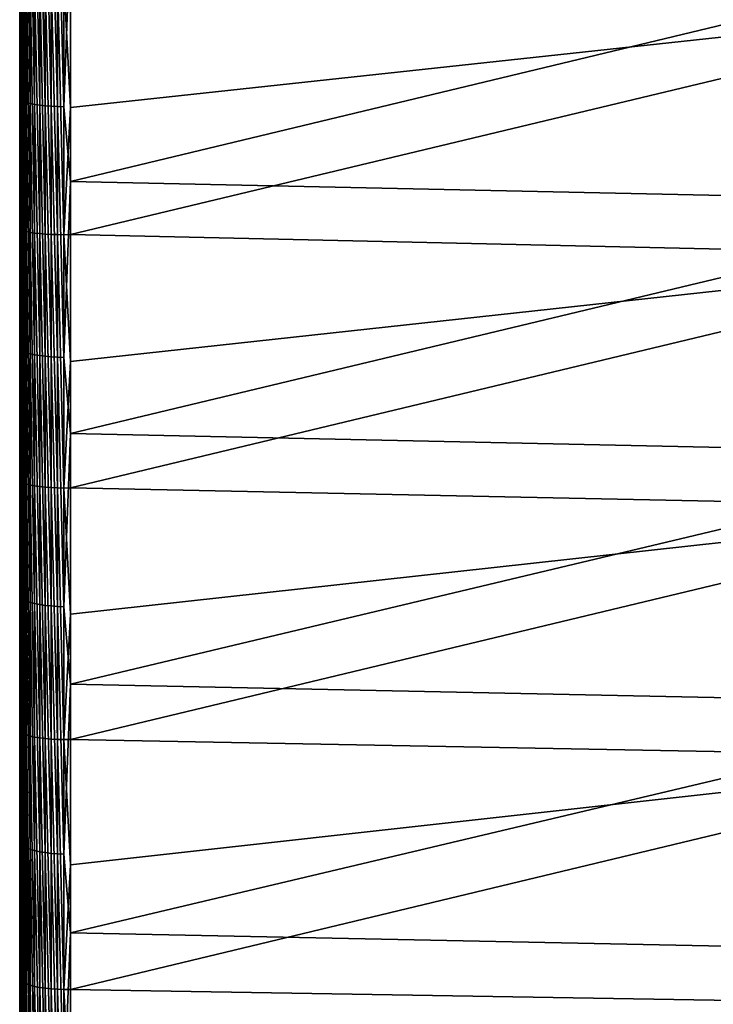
# Model space of a CAD drawing. Header units: metres. Extents: x -2 to 78, y -85 to 85.
# Tile 247 of 256: x -1.5 to 5.49, y -23.23 to -13.31. Entities that reach past the tile are written whole.
import ezdxf

# ---------------------------------------------------------------- set-up
doc = ezdxf.new("R2010")
doc.units = ezdxf.units.M
doc.layers.add('solid_20004802', color=7, linetype='CONTINUOUS')

msp = doc.modelspace()

# ---------------------------------------------------------------- linework, layer by layer
at = {"layer": 'solid_20004802'}
for points in [[(-1.5, 83.258568, 6), (-1.5, -84.275047, 6.163754), (-1.5, 84.064049, 8.574336)], [(-1.5, -84.047867, 8.731274), (-1.5, 83.762627, 11.13998), (-1.5, 84.064049, 8.574336)], [(-1.5, -84.275047, 6.163754), (-1.5, -84.047867, 8.731274), (-1.5, 84.064049, 8.574336)], [(-1.5, 84.063683, -8.577851), (-1.5, -84.233299, -6.710284), (-1.5, 83.258568, -6)], [(-1.5, 84.063683, -8.577851), (-1.5, -83.989441, -9.276398), (-1.5, -84.233299, -6.710284)], [(-1.5, 84.063683, -8.577851), (-1.5, 83.761658, -11.147238), (-1.5, -83.989441, -9.276398)], [(-1.5, -83.7425, 11.290233), (-1.5, 83.382469, 13.698088), (-1.5, 83.762627, 11.13998)], [(-1.5, -84.047867, 8.731274), (-1.5, -83.7425, 11.290233), (-1.5, 83.762627, 11.13998)], [(-1.5, 83.761658, -11.147238), (-1.5, -83.667503, -11.833186), (-1.5, -83.989441, -9.276398)], [(-1.5, 83.761658, -11.147238), (-1.5, 83.380692, -13.708941), (-1.5, -83.667503, -11.833186)], [(-1.5, -84.485718, -1.562456), (-1.5, 83.465836, -1.201142), (-1.5, 83.396744, -3.601473)], [(-1.5, -84.494072, 1.014369), (-1.5, 83.465836, 1.201142), (-1.5, 83.465836, -1.201142)], [(-1.5, -84.485718, -1.562456), (-1.5, -84.494072, 1.014369), (-1.5, 83.465836, -1.201142)], [(-1.5, -84.42382, 3.591127), (-1.5, 83.396744, 3.601473), (-1.5, 83.465836, 1.201142)], [(-1.5, -84.494072, 1.014369), (-1.5, -84.42382, 3.591127), (-1.5, 83.465836, 1.201142)], [(-1.5, -84.398743, -4.138745), (-1.5, 83.396744, -3.601473), (-1.5, 83.258568, -6)], [(-1.5, -84.275047, 6.163754), (-1.5, 83.258568, 6), (-1.5, 83.396744, 3.601473)], [(-1.5, -84.398743, -4.138745), (-1.5, -84.485718, -1.562456), (-1.5, 83.396744, -3.601473)], [(-1.5, -84.42382, 3.591127), (-1.5, -84.275047, 6.163754), (-1.5, 83.396744, 3.601473)], [(-1.5, -83.359253, 13.838844), (-1.5, 82.924355, 16.242805), (-1.5, 83.382469, 13.698088)], [(-1.5, -83.7425, 11.290233), (-1.5, -83.359253, 13.838844), (-1.5, 83.382469, 13.698088)], [(-1.5, 83.380692, -13.708941), (-1.5, -83.2677, -14.379457), (-1.5, -83.667503, -11.833186)], [(-1.5, 83.380692, -13.708941), (-1.5, 82.92157, -16.257021), (-1.5, -83.2677, -14.379457)], [(-1.5, -84.233299, -6.710284), (-1.5, -84.398743, -4.138745), (-1.5, 83.258568, -6)], [(-1.5, -82.898399, 16.374718), (-1.5, 82.388428, 18.772947), (-1.5, 82.924355, 16.242805)], [(-1.5, -83.359253, 13.838844), (-1.5, -82.898399, 16.374718), (-1.5, 82.924355, 16.242805)], [(-1.5, 82.92157, -16.257021), (-1.5, -82.790443, -16.912085), (-1.5, -83.2677, -14.379457)], [(-1.5, 82.92157, -16.257021), (-1.5, 82.384445, -18.790449), (-1.5, -82.790443, -16.912085)], [(-1.5, -82.360535, 18.894983), (-1.5, 81.775566, 21.284594), (-1.5, 82.388428, 18.772947)], [(-1.5, -82.898399, 16.374718), (-1.5, -82.360535, 18.894983), (-1.5, 82.388428, 18.772947)], [(-1.5, 82.384445, -18.790449), (-1.5, -82.236214, -19.428957), (-1.5, -82.790443, -16.912085)], [(-1.5, 82.384445, -18.790449), (-1.5, 81.770096, -21.305588), (-1.5, -82.236214, -19.428957)], [(-1.5, -81.745895, 21.398249), (-1.5, 81.085915, 23.777138), (-1.5, 81.775566, 21.284594)], [(-1.5, -82.360535, 18.894983), (-1.5, -81.745895, 21.398249), (-1.5, 81.775566, 21.284594)], [(-1.5, 81.770096, -21.305588), (-1.5, -81.60537, -21.928061), (-1.5, -82.236214, -19.428957)], [(-1.5, 81.770096, -21.305588), (-1.5, 81.078903, -23.801054), (-1.5, -81.60537, -21.928061)], [(-1.5, -81.055412, 23.880901), (-1.5, 80.320518, 26.246721), (-1.5, 81.085915, 23.777138)], [(-1.5, -81.745895, 21.398249), (-1.5, -81.055412, 23.880901), (-1.5, 81.085915, 23.777138)], [(-1.5, 81.078903, -23.801054), (-1.5, -80.898781, -24.406256), (-1.5, -81.60537, -21.928061)], [(-1.5, 81.078903, -23.801054), (-1.5, 80.311546, -26.27416), (-1.5, -80.898781, -24.406256)], [(-1.5, -80.289253, 26.342213), (-1.5, 79.479713, 28.692392), (-1.5, 80.320518, 26.246721)], [(-1.5, -81.055412, 23.880901), (-1.5, -80.289253, 26.342213), (-1.5, 80.320518, 26.246721)], [(-1.5, 80.311546, -26.27416), (-1.5, -80.116699, -26.862438), (-1.5, -80.898781, -24.406256)], [(-1.5, 80.311546, -26.27416), (-1.5, 79.468918, -28.722286), (-1.5, -80.116699, -26.862438)], [(-1.5, -79.44873, 28.778061), (-1.5, 78.564629, 31.110697), (-1.5, 79.479713, 28.692392)], [(-1.5, -80.289253, 26.342213), (-1.5, -79.44873, 28.778061), (-1.5, 79.479713, 28.692392)], [(-1.5, 79.468918, -28.722286), (-1.5, -79.260376, -29.292841), (-1.5, -80.116699, -26.862438)], [(-1.5, 79.468918, -28.722286), (-1.5, 78.551414, -31.144053), (-1.5, -79.260376, -29.292841)], [(-1.5, -78.534019, 31.187908), (-1.5, 77.575951, 33.500004), (-1.5, 78.564629, 31.110697)], [(-1.5, -79.44873, 28.778061), (-1.5, -78.534019, 31.187908), (-1.5, 78.564629, 31.110697)], [(-1.5, 78.551414, -31.144053), (-1.5, -78.329994, -31.696842), (-1.5, -79.260376, -29.292841)], [(-1.5, 78.551414, -31.144053), (-1.5, 77.560379, -33.535992), (-1.5, -78.329994, -31.696842)], [(-1.5, -77.546425, 33.568226), (-1.5, 76.514526, 35.858101), (-1.5, 77.575951, 33.500004)], [(-1.5, -78.534019, 31.187908), (-1.5, -77.546425, 33.568226), (-1.5, 77.575951, 33.500004)], [(-1.5, 77.560379, -33.535992), (-1.5, -77.32708, -34.070507), (-1.5, -78.329994, -31.696842)], [(-1.5, 77.560379, -33.535992), (-1.5, 76.496223, -35.897137), (-1.5, -77.32708, -34.070507)], [(-1.5, -76.486465, 35.917938), (-1.5, 75.381653, 38.182255), (-1.5, 76.514526, 35.858101)], [(-1.5, -77.546425, 33.568226), (-1.5, -76.486465, 35.917938), (-1.5, 76.514526, 35.858101)], [(-1.5, 76.496223, -35.897137), (-1.5, -76.2519, -36.413273), (-1.5, -77.32708, -34.070507)], [(-1.5, 76.496223, -35.897137), (-1.5, 75.361496, -38.222084), (-1.5, -76.2519, -36.413273)], [(-1.5, -75.356438, 38.232029), (-1.5, 74.177872, 40.471222), (-1.5, 75.381653, 38.182255)], [(-1.5, -76.486465, 35.917938), (-1.5, -75.356438, 38.232029), (-1.5, 75.381653, 38.182255)], [(-1.5, 75.361496, -38.222084), (-1.5, -75.106087, -38.721462), (-1.5, -76.2519, -36.413273)], [(-1.5, 75.361496, -38.222084), (-1.5, 74.155876, -40.511539), (-1.5, -75.106087, -38.721462)], [(-1.5, -74.155876, 40.511539), (-1.5, 72.905022, 42.7216), (-1.5, 74.177872, 40.471222)], [(-1.5, -75.356438, 38.232029), (-1.5, -74.155876, 40.511539), (-1.5, 74.177872, 40.471222)], [(-1.5, 74.155876, -40.511539), (-1.5, -73.890167, -40.994164), (-1.5, -75.106087, -38.721462)], [(-1.5, 74.155876, -40.511539), (-1.5, 72.886398, -42.753403), (-1.5, -73.890167, -40.994164)], [(-1.5, -72.882553, 42.759991), (-1.5, 71.563446, 44.932735), (-1.5, 72.905022, 42.7216)], [(-1.5, -74.155876, 40.511539), (-1.5, -72.882553, 42.759991), (-1.5, 72.905022, 42.7216)], [(-1.5, 72.886398, -42.753403), (-1.5, -72.605667, -43.228382), (-1.5, -73.890167, -40.994164)], [(-1.5, 72.886398, -42.753403), (-1.5, 71.549713, -44.954594), (-1.5, -72.605667, -43.228382)], [(-1.5, -71.541382, 44.967854), (-1.5, 70.155327, 47.101025), (-1.5, 71.563446, 44.932735)], [(-1.5, -72.882553, 42.759991), (-1.5, -71.541382, 44.967854), (-1.5, 71.563446, 44.932735)], [(-1.5, 71.549713, -44.954594), (-1.5, -71.253609, -45.422482), (-1.5, -72.605667, -43.228382)], [(-1.5, 71.549713, -44.954594), (-1.5, 70.145203, -47.116077), (-1.5, -71.253609, -45.422482)], [(-1.5, -70.131737, 47.136112), (-1.5, 68.681053, 49.225918), (-1.5, 70.155327, 47.101025)], [(-1.5, -71.541382, 44.967854), (-1.5, -70.131737, 47.136112), (-1.5, 70.155327, 47.101025)], [(-1.5, 70.145203, -47.116077), (-1.5, -69.835129, -47.574478), (-1.5, -71.253609, -45.422482)], [(-1.5, 70.145203, -47.116077), (-1.5, 68.675835, -49.233204), (-1.5, -69.835129, -47.574478)], [(-1.5, -68.656769, 49.259777), (-1.5, 67.142876, 51.304096), (-1.5, 68.681053, 49.225918)], [(-1.5, -70.131737, 47.136112), (-1.5, -68.656769, 49.259777), (-1.5, 68.681053, 49.225918)], [(-1.5, 68.675835, -49.233204), (-1.5, -68.351959, -49.681873), (-1.5, -69.835129, -47.574478)], [(-1.5, 68.675835, -49.233204), (-1.5, 67.142235, -51.304947), (-1.5, -68.351959, -49.681873)], [(-1.5, -67.117104, 51.337814), (-1.5, 65.541519, 53.334682), (-1.5, 67.142876, 51.304096)], [(-1.5, -68.656769, 49.259777), (-1.5, -67.117104, 51.337814), (-1.5, 67.142876, 51.304096)], [(-1.5, 67.142235, -51.304947), (-1.5, -66.804787, -51.743568), (-1.5, -68.351959, -49.681873)], [(-1.5, 67.142235, -51.304947), (-1.5, 65.546677, -53.32832), (-1.5, -66.804787, -51.743568)], [(-1.5, 65.546677, -53.32832), (-1.5, -65.195976, -53.756512), (-1.5, -66.804787, -51.743568)], [(-1.5, 65.546677, -53.32832), (-1.5, 63.889511, -55.302872), (-1.5, -65.195976, -53.756512)], [(-1.5, -65.51516, 53.367039), (-1.5, 63.878952, 55.315052), (-1.5, 65.541519, 53.334682)], [(-1.5, -67.117104, 51.337814), (-1.5, -65.51516, 53.367039), (-1.5, 65.541519, 53.334682)], [(-1.5, 63.889511, -55.302872), (-1.5, -63.525936, -55.720127), (-1.5, -65.195976, -53.756512)], [(-1.5, 63.889511, -55.302872), (-1.5, 62.1735, -57.225273), (-1.5, -63.525936, -55.720127)], [(-1.5, -63.85133, 55.346958), (-1.5, 62.156601, 57.243652), (-1.5, 63.878952, 55.315052)], [(-1.5, -65.51516, 53.367039), (-1.5, -63.85133, 55.346958), (-1.5, 63.878952, 55.315052)], [(-1.5, 62.1735, -57.225273), (-1.5, -61.797405, -57.631218), (-1.5, -63.525936, -55.720127)], [(-1.5, 62.1735, -57.225273), (-1.5, 60.399166, -59.095001), (-1.5, -61.797405, -57.631218)], [(-1.5, -62.128162, 57.274487), (-1.5, 60.375801, 59.118851), (-1.5, 62.156601, 57.243652)], [(-1.5, -63.85133, 55.346958), (-1.5, -62.128162, 57.274487), (-1.5, 62.156601, 57.243652)], [(-1.5, 60.399166, -59.095001), (-1.5, -60.010788, -59.489353), (-1.5, -61.797405, -57.631218)], [(-1.5, 60.399166, -59.095001), (-1.5, 58.569046, -60.909298), (-1.5, -60.010788, -59.489353)], [(-1.5, -60.346375, 59.148911), (-1.5, 58.538864, 60.938324), (-1.5, 60.375801, 59.118851)], [(-1.5, -62.128162, 57.274487), (-1.5, -60.346375, 59.148911), (-1.5, 60.375801, 59.118851)], [(-1.5, 58.569046, -60.909298), (-1.5, -58.168903, -61.291557), (-1.5, -60.010788, -59.489353)], [(-1.5, 58.569046, -60.909298), (-1.5, 56.684185, -62.667236), (-1.5, -58.168903, -61.291557)], [(-1.5, -58.508404, 60.967552), (-1.5, 56.646557, 62.701229), (-1.5, 58.538864, 60.938324)], [(-1.5, -60.346375, 59.148911), (-1.5, -58.508404, 60.967552), (-1.5, 58.538864, 60.938324)], [(-1.5, 56.684185, -62.667236), (-1.5, -56.272442, -63.037216), (-1.5, -58.168903, -61.291557)], [(-1.5, 56.684185, -62.667236), (-1.5, 54.74667, -64.366745), (-1.5, -56.272442, -63.037216)], [(-1.5, -56.615578, 62.729221), (-1.5, 54.701843, 64.404861), (-1.5, 56.646557, 62.701229)], [(-1.5, -58.508404, 60.967552), (-1.5, -56.615578, 62.729221), (-1.5, 56.646557, 62.701229)], [(-1.5, 54.74667, -64.366745), (-1.5, -54.323975, -64.723885), (-1.5, -56.272442, -63.037216)], [(-1.5, 54.74667, -64.366745), (-1.5, 52.758369, -66.00631), (-1.5, -54.323975, -64.723885)], [(-1.5, -54.669567, 64.432243), (-1.5, 52.705208, 66.048759), (-1.5, 54.701843, 64.404861)], [(-1.5, -56.615578, 62.729221), (-1.5, -54.669567, 64.432243), (-1.5, 54.701843, 64.404861)], [(-1.5, 52.758369, -66.00631), (-1.5, -52.324833, -66.350517), (-1.5, -54.323975, -64.723885)], [(-1.5, 52.758369, -66.00631), (-1.5, 50.720623, -67.584717), (-1.5, -52.324833, -66.350517)], [(-1.5, -52.672703, 66.074692), (-1.5, 50.659908, 67.630241), (-1.5, 52.705208, 66.048759)], [(-1.5, -54.669567, 64.432243), (-1.5, -52.672703, 66.074692), (-1.5, 52.705208, 66.048759)], [(-1.5, 50.720623, -67.584717), (-1.5, -50.276936, -67.915428), (-1.5, -52.324833, -66.350517)], [(-1.5, 50.720623, -67.584717), (-1.5, 48.636215, -69.099907), (-1.5, -50.276936, -67.915428)], [(-1.5, -50.625984, 67.65564), (-1.5, 48.566544, 69.148895), (-1.5, 50.659908, 67.630241)], [(-1.5, -52.672703, 66.074692), (-1.5, -50.625984, 67.65564), (-1.5, 50.659908, 67.630241)], [(-1.5, 48.636215, -69.099907), (-1.5, -48.182556, -69.417), (-1.5, -50.276936, -67.915428)], [(-1.5, 48.636215, -69.099907), (-1.5, 46.505901, -70.551239), (-1.5, -48.182556, -69.417)], [(-1.5, -48.532509, 69.172775), (-1.5, 46.428219, 70.602379), (-1.5, 48.566544, 69.148895)], [(-1.5, -50.625984, 67.65564), (-1.5, -48.532509, 69.172775), (-1.5, 48.566544, 69.148895)], [(-1.5, 46.505901, -70.551239), (-1.5, -46.042858, -70.854294), (-1.5, -48.182556, -69.417)], [(-1.5, 46.505901, -70.551239), (-1.5, 44.333065, -71.936478), (-1.5, -46.042858, -70.854294)], [(-1.5, -46.392849, 70.625641), (-1.5, 44.246086, 71.990021), (-1.5, 46.428219, 70.602379)], [(-1.5, -48.532509, 69.172775), (-1.5, -46.392849, 70.625641), (-1.5, 46.428219, 70.602379)], [(-1.5, 44.333065, -71.936478), (-1.5, -43.860962, -72.225296), (-1.5, -46.042858, -70.854294)], [(-1.5, 44.333065, -71.936478), (-1.5, 42.118202, -73.255272), (-1.5, -43.860962, -72.225296)], [(-1.5, -44.210499, 72.011864), (-1.5, 42.022636, 73.31012), (-1.5, 44.246086, 71.990021)], [(-1.5, -46.392849, 70.625641), (-1.5, -44.210499, 72.011864), (-1.5, 44.246086, 71.990021)], [(-1.5, 42.118202, -73.255272), (-1.5, -41.637516, -73.529549), (-1.5, -43.860962, -72.225296)], [(-1.5, 42.118202, -73.255272), (-1.5, 39.864937, -74.505455), (-1.5, -41.637516, -73.529549)], [(-1.5, -41.986031, 73.331108), (-1.5, 39.759983, 74.561531), (-1.5, 42.022636, 73.31012)], [(-1.5, -44.210499, 72.011864), (-1.5, -41.986031, 73.331108), (-1.5, 42.022636, 73.31012)], [(-1.5, 39.864937, -74.505455), (-1.5, -39.376133, -74.764946), (-1.5, -41.637516, -73.529549)], [(-1.5, 39.864937, -74.505455), (-1.5, 37.573872, -75.686737), (-1.5, -39.376133, -74.764946)], [(-1.5, -39.722878, 74.581291), (-1.5, 37.459682, 75.743301), (-1.5, 39.759983, 74.561531)], [(-1.5, -41.986031, 73.331108), (-1.5, -39.722878, 74.581291), (-1.5, 39.759983, 74.561531)], [(-1.5, 37.573872, -75.686737), (-1.5, -37.077316, -75.931221), (-1.5, -39.376133, -74.764946)], [(-1.5, 37.573872, -75.686737), (-1.5, 35.248463, -76.797279), (-1.5, -37.077316, -75.931221)], [(-1.5, -37.422066, 75.761917), (-1.5, 35.124897, 76.853882), (-1.5, 37.459682, 75.743301)], [(-1.5, -39.722878, 74.581291), (-1.5, -37.422066, 75.761917), (-1.5, 37.459682, 75.743301)], [(-1.5, 35.248463, -76.797279), (-1.5, -34.74477, -77.026466), (-1.5, -37.077316, -75.931221)], [(-1.5, 35.248463, -76.797279), (-1.5, 32.889835, -77.836609), (-1.5, -34.74477, -77.026466)], [(-1.5, -35.086472, 76.871422), (-1.5, 32.75647, 77.892815), (-1.5, 35.124897, 76.853882)], [(-1.5, -37.422066, 75.761917), (-1.5, -35.086472, 76.871422), (-1.5, 35.124897, 76.853882)], [(-1.5, 32.889835, -77.836609), (-1.5, -32.379246, -78.050385), (-1.5, -34.74477, -77.026466)], [(-1.5, 32.889835, -77.836609), (-1.5, 30.500837, -78.803391), (-1.5, -32.379246, -78.050385)], [(-1.5, -32.71804, 77.908974), (-1.5, 30.358191, 78.858467), (-1.5, 32.75647, 77.892815)], [(-1.5, -35.086472, 76.871422), (-1.5, -32.71804, 77.908974), (-1.5, 32.75647, 77.892815)], [(-1.5, 30.500837, -78.803391), (-1.5, -29.984119, -79.001442), (-1.5, -32.379246, -78.050385)], [(-1.5, 30.500837, -78.803391), (-1.5, 28.083511, -79.696899), (-1.5, -29.984119, -79.001442)], [(-1.5, -30.318665, 78.873665), (-1.5, 27.930639, 79.750595), (-1.5, 30.358191, 78.858467)], [(-1.5, -32.71804, 77.908974), (-1.5, -30.318665, 78.873665), (-1.5, 30.358191, 78.858467)], [(-1.5, 28.083511, -79.696899), (-1.5, -27.560806, -79.879166), (-1.5, -29.984119, -79.001442)], [(-1.5, 28.083511, -79.696899), (-1.5, 25.63974, -80.516335), (-1.5, -27.560806, -79.879166)], [(-1.5, -27.891415, 79.76432), (-1.5, 25.477736, 80.567741), (-1.5, 27.930639, 79.750595)], [(-1.5, -30.318665, 78.873665), (-1.5, -27.891415, 79.76432), (-1.5, 27.930639, 79.750595)], [(-1.5, 25.63974, -80.516335), (-1.5, -25.111906, -80.68251), (-1.5, -27.560806, -79.879166)], [(-1.5, 25.63974, -80.516335), (-1.5, 23.172642, -81.260735), (-1.5, -25.111906, -80.68251)], [(-1.5, -25.437338, 80.580505), (-1.5, 23.000288, 81.309685), (-1.5, 25.477736, 80.567741)], [(-1.5, -27.891415, 79.76432), (-1.5, -25.437338, 80.580505), (-1.5, 25.477736, 80.567741)], [(-1.5, 23.172642, -81.260735), (-1.5, -22.639858, -81.410782), (-1.5, -25.111906, -80.68251)], [(-1.5, 23.172642, -81.260735), (-1.5, 20.683275, -81.929718), (-1.5, -22.639858, -81.410782)], [(-1.5, -22.960251, 81.320992), (-1.5, 20.501831, 81.975304), (-1.5, 23.000288, 81.309685)], [(-1.5, -25.437338, 80.580505), (-1.5, -22.960251, 81.320992), (-1.5, 23.000288, 81.309685)], [(-1.5, 20.683275, -81.929718), (-1.5, -20.146275, -82.063416), (-1.5, -22.639858, -81.410782)], [(-1.5, 20.683275, -81.929718), (-1.5, 18.175488, -82.522293), (-1.5, -20.146275, -82.063416)], [(-1.5, -20.460794, 81.985565), (-1.5, 17.983908, 82.564262), (-1.5, 20.501831, 81.975304)], [(-1.5, -22.960251, 81.320992), (-1.5, -20.460794, 81.985565), (-1.5, 20.501831, 81.975304)], [(-1.5, 18.175488, -82.522293), (-1.5, -17.6346, -82.639572), (-1.5, -20.146275, -82.063416)], [(-1.5, 18.175488, -82.522293), (-1.5, 15.6499, -83.038292), (-1.5, -17.6346, -82.639572)], [(-1.5, -17.943035, 82.573143), (-1.5, 15.449135, 83.075867), (-1.5, 17.983908, 82.564262)], [(-1.5, -20.460794, 81.985565), (-1.5, -17.943035, 82.573143), (-1.5, 17.983908, 82.564262)], [(-1.5, 15.6499, -83.038292), (-1.5, -15.105719, -83.139008), (-1.5, -17.6346, -82.639572)], [(-1.5, 15.6499, -83.038292), (-1.5, 13.110655, -83.476868), (-1.5, -15.105719, -83.139008)], [(-1.5, -15.4077, 83.08358), (-1.5, 12.900185, 83.509666), (-1.5, 15.449135, 83.075867)], [(-1.5, -17.943035, 82.573143), (-1.5, -15.4077, 83.08358), (-1.5, 15.449135, 83.075867)], [(-1.5, 13.110655, -83.476868), (-1.5, -12.563663, -83.560944), (-1.5, -15.105719, -83.139008)], [(-1.5, -15.4077, 83.08358), (-1.5, -12.85858, 83.51606), (-1.5, 12.900185, 83.509666)], [(-1.495667, -14.116662, -83.37928), (-1.5, -12.563663, -83.560944), (-1.495667, -11.591915, -83.767601)], [(-1.495667, -11.591915, -83.767601), (-1.482551, -11.60086, -83.832245), (-1.482551, -14.127555, -83.443611)], [(-1.495667, -14.116662, -83.37928), (-1.495667, -11.591915, -83.767601), (-1.482551, -14.127555, -83.443611)], [(-1.482551, -11.60086, -83.832245), (-1.460884, -11.609487, -83.894577), (-1.460884, -14.138061, -83.505661)], [(-1.482551, -14.127555, -83.443611), (-1.482551, -11.60086, -83.832245), (-1.460884, -14.138061, -83.505661)], [(-1.460884, -11.609487, -83.894577), (-1.431051, -11.617642, -83.953514), (-1.431051, -14.147992, -83.564323)], [(-1.460884, -14.138061, -83.505661), (-1.460884, -11.609487, -83.894577), (-1.431051, -14.147992, -83.564323)], [(-1.431051, -11.617642, -83.953514), (-1.393579, -11.625182, -84.008003), (-1.393579, -14.157175, -83.618561)], [(-1.431051, -14.147992, -83.564323), (-1.431051, -11.617642, -83.953514), (-1.393579, -14.157175, -83.618561)], [(-1.393579, -11.625182, -84.008003), (-1.349133, -11.631973, -84.057083), (-1.349133, -14.165445, -83.667412)], [(-1.393579, -14.157175, -83.618561), (-1.393579, -11.625182, -84.008003), (-1.349133, -14.165445, -83.667412)], [(-1.349133, -11.631973, -84.057083), (-1.298501, -11.637896, -84.099876), (-1.298501, -14.172657, -83.710007)], [(-1.349133, -14.165445, -83.667412), (-1.349133, -11.631973, -84.057083), (-1.298501, -14.172657, -83.710007)], [(-1.298501, -11.637896, -84.099876), (-1.242579, -11.642843, -84.135628), (-1.242579, -14.178682, -83.74559)], [(-1.298501, -14.172657, -83.710007), (-1.298501, -11.637896, -84.099876), (-1.242579, -14.178682, -83.74559)], [(-1.242579, -11.642843, -84.135628), (-1.182359, -11.646729, -84.163704), (-1.182359, -14.183414, -83.773544)], [(-1.242579, -14.178682, -83.74559), (-1.242579, -11.642843, -84.135628), (-1.182359, -14.183414, -83.773544)], [(-1.182359, -11.646729, -84.163704), (-1.118908, -11.649484, -84.183609), (-1.118908, -14.186769, -83.793358)], [(-1.182359, -14.183414, -83.773544), (-1.182359, -11.646729, -84.163704), (-1.118908, -14.186769, -83.793358)], [(-1.118908, -11.649484, -84.183609), (-1.053349, -11.651058, -84.194992), (-1.053349, -14.188686, -83.804688)], [(-1.118908, -14.186769, -83.793358), (-1.118908, -11.649484, -84.183609), (-1.053349, -14.188686, -83.804688)], [(-0.986912, -12.38905, -84.092278), (-1.053349, -14.188686, -83.804688), (-1.053349, -11.651058, -84.194992)], [(-0.986912, -12.38905, -84.092278), (-0.986912, -14.941577, -83.676453), (-1.053349, -14.188686, -83.804688)], [(8.740137, -12.600462, -83.803291), (-0.986912, -14.941577, -83.676453), (-0.986912, -12.38905, -84.092278)], [(-1.495667, -14.116662, -83.37928), (-1.5, -15.105719, -83.139008), (-1.5, -12.563663, -83.560944)], [(8.740137, -12.600462, -83.803291), (8.740137, -15.150281, -83.380051), (-0.986912, -14.941577, -83.676453)], [(-1.495667, -15.416957, 83.148674), (-1.5, -12.85858, 83.51606), (-1.5, -15.4077, 83.08358)], [(-1.495667, -15.416957, 83.148674), (-1.495667, -12.865602, 83.581459), (-1.5, -12.85858, 83.51606)], [(-1.482551, -15.427049, 83.213165), (-1.495667, -12.865602, 83.581459), (-1.495667, -15.416957, 83.148674)], [(-1.482551, -12.873654, 83.64624), (-1.495667, -12.865602, 83.581459), (-1.482551, -15.427049, 83.213165)], [(-1.482551, -12.873654, 83.64624), (-1.460884, -15.436615, 83.275398), (-1.460884, -12.881246, 83.708748)], [(-1.482551, -12.873654, 83.64624), (-1.482551, -15.427049, 83.213165), (-1.460884, -15.436615, 83.275398)], [(-1.460884, -12.881246, 83.708748), (-1.431051, -15.445493, 83.334259), (-1.431051, -12.888249, 83.767868)], [(-1.460884, -12.881246, 83.708748), (-1.460884, -15.436615, 83.275398), (-1.431051, -15.445493, 83.334259)], [(-1.431051, -12.888249, 83.767868), (-1.393579, -15.453527, 83.388718), (-1.393579, -12.894546, 83.822556)], [(-1.431051, -12.888249, 83.767868), (-1.431051, -15.445493, 83.334259), (-1.393579, -15.453527, 83.388718)], [(-1.393579, -12.894546, 83.822556), (-1.349133, -15.460571, 83.437798), (-1.349133, -12.900015, 83.871834)], [(-1.393579, -12.894546, 83.822556), (-1.393579, -15.453527, 83.388718), (-1.349133, -15.460571, 83.437798)], [(-1.349133, -12.900015, 83.871834), (-1.298501, -15.466502, 83.480637), (-1.298501, -12.904566, 83.914848)], [(-1.349133, -12.900015, 83.871834), (-1.349133, -15.460571, 83.437798), (-1.298501, -15.466502, 83.480637)], [(-1.298501, -12.904566, 83.914848), (-1.242579, -15.471218, 83.516472), (-1.242579, -12.908118, 83.950821)], [(-1.298501, -12.904566, 83.914848), (-1.298501, -15.466502, 83.480637), (-1.242579, -15.471218, 83.516472)], [(-1.242579, -12.908118, 83.950821), (-1.182359, -15.474628, 83.544662), (-1.182359, -12.910603, 83.979111)], [(-1.242579, -12.908118, 83.950821), (-1.242579, -15.471218, 83.516472), (-1.182359, -15.474628, 83.544662)], [(-1.182359, -12.910603, 83.979111), (-1.118908, -15.476678, 83.564728), (-1.118908, -12.911982, 83.999237)], [(-1.182359, -12.910603, 83.979111), (-1.182359, -15.474628, 83.544662), (-1.118908, -15.476678, 83.564728)], [(-1.118908, -12.911982, 83.999237), (-1.053349, -15.477332, 83.576286), (-1.053349, -12.912232, 84.010818)], [(-1.118908, -12.911982, 83.999237), (-1.118908, -15.476678, 83.564728), (-1.053349, -15.477332, 83.576286)], [(-1.053349, -12.912232, 84.010818), (-0.986912, -14.195601, 83.806236), (-0.986912, -12.911323, 84.01368)], [(-1.053349, -12.912232, 84.010818), (-1.053349, -15.477332, 83.576286), (-0.986912, -14.195601, 83.806236)], [(8.740137, -13.147399, 83.719231), (-0.986912, -12.911323, 84.01368), (-0.986912, -14.195601, 83.806236)], [(8.740137, -13.147399, 83.719231), (-0.986912, -14.195601, 83.806236), (-0.986912, -15.476554, 83.579163)], [(8.740137, -15.6944, 83.27935), (8.740137, -13.147399, 83.719231), (-0.986912, -15.476554, 83.579163)], [(-1.495667, -16.628529, -82.914871), (-1.5, -15.105719, -83.139008), (-1.495667, -14.116662, -83.37928)], [(-1.495667, -14.116662, -83.37928), (-1.482551, -14.127555, -83.443611), (-1.482551, -16.641359, -82.978851)], [(-1.495667, -16.628529, -82.914871), (-1.495667, -14.116662, -83.37928), (-1.482551, -16.641359, -82.978851)], [(-1.482551, -14.127555, -83.443611), (-1.460884, -14.138061, -83.505661), (-1.460884, -16.653734, -83.040558)], [(-1.482551, -16.641359, -82.978851), (-1.482551, -14.127555, -83.443611), (-1.460884, -16.653734, -83.040558)], [(-1.460884, -14.138061, -83.505661), (-1.431051, -14.147992, -83.564323), (-1.431051, -16.665434, -83.098892)], [(-1.460884, -16.653734, -83.040558), (-1.460884, -14.138061, -83.505661), (-1.431051, -16.665434, -83.098892)], [(-1.431051, -14.147992, -83.564323), (-1.393579, -14.157175, -83.618561), (-1.393579, -16.67625, -83.152824)], [(-1.431051, -16.665434, -83.098892), (-1.431051, -14.147992, -83.564323), (-1.393579, -16.67625, -83.152824)], [(-1.393579, -14.157175, -83.618561), (-1.349133, -14.165445, -83.667412), (-1.349133, -16.685991, -83.201401)], [(-1.393579, -16.67625, -83.152824), (-1.393579, -14.157175, -83.618561), (-1.349133, -16.685991, -83.201401)], [(-1.349133, -14.165445, -83.667412), (-1.298501, -14.172657, -83.710007), (-1.298501, -16.694487, -83.243759)], [(-1.349133, -16.685991, -83.201401), (-1.349133, -14.165445, -83.667412), (-1.298501, -16.694487, -83.243759)], [(-1.298501, -14.172657, -83.710007), (-1.242579, -14.178682, -83.74559), (-1.242579, -16.701584, -83.279144)], [(-1.298501, -16.694487, -83.243759), (-1.298501, -14.172657, -83.710007), (-1.242579, -16.701584, -83.279144)], [(-1.242579, -14.178682, -83.74559), (-1.182359, -14.183414, -83.773544), (-1.182359, -16.707157, -83.306938)], [(-1.242579, -16.701584, -83.279144), (-1.242579, -14.178682, -83.74559), (-1.182359, -16.707157, -83.306938)], [(-1.182359, -14.183414, -83.773544), (-1.118908, -14.186769, -83.793358), (-1.118908, -16.711109, -83.326645)], [(-1.182359, -16.707157, -83.306938), (-1.182359, -14.183414, -83.773544), (-1.118908, -16.711109, -83.326645)], [(-1.118908, -14.186769, -83.793358), (-1.053349, -14.188686, -83.804688), (-1.053349, -16.713369, -83.337914)], [(-1.118908, -16.711109, -83.326645), (-1.118908, -14.186769, -83.793358), (-1.053349, -16.713369, -83.337914)], [(-0.986912, -14.941577, -83.676453), (-1.053349, -16.713369, -83.337914), (-1.053349, -14.188686, -83.804688)], [(-1.053349, -15.477332, 83.576286), (-0.986912, -15.476554, 83.579163), (-0.986912, -14.195601, 83.806236)], [(-0.986912, -14.941577, -83.676453), (-0.986912, -17.480272, -83.183174), (-1.053349, -16.713369, -83.337914)], [(8.740137, -15.150281, -83.380051), (-0.986912, -17.480272, -83.183174), (-0.986912, -14.941577, -83.676453)], [(-1.495667, -16.628529, -82.914871), (-1.5, -17.6346, -82.639572), (-1.5, -15.105719, -83.139008)], [(8.740137, -15.150281, -83.380051), (8.740137, -17.686007, -82.879242), (-0.986912, -17.480272, -83.183174)], [(-1.495667, -17.953875, 82.638023), (-1.5, -15.4077, 83.08358), (-1.5, -17.943035, 82.573143)], [(-1.495667, -17.953875, 82.638023), (-1.495667, -15.416957, 83.148674), (-1.5, -15.4077, 83.08358)], [(-1.482551, -17.965996, 82.702164), (-1.495667, -15.416957, 83.148674), (-1.495667, -17.953875, 82.638023)], [(-1.482551, -15.427049, 83.213165), (-1.495667, -15.416957, 83.148674), (-1.482551, -17.965996, 82.702164)], [(-1.482551, -15.427049, 83.213165), (-1.460884, -17.977528, 82.764061), (-1.460884, -15.436615, 83.275398)], [(-1.482551, -15.427049, 83.213165), (-1.482551, -17.965996, 82.702164), (-1.460884, -17.977528, 82.764061)], [(-1.460884, -15.436615, 83.275398), (-1.431051, -17.98827, 82.822609), (-1.431051, -15.445493, 83.334259)], [(-1.460884, -15.436615, 83.275398), (-1.460884, -17.977528, 82.764061), (-1.431051, -17.98827, 82.822609)], [(-1.431051, -15.445493, 83.334259), (-1.393579, -17.998035, 82.876778), (-1.393579, -15.453527, 83.388718)], [(-1.431051, -15.445493, 83.334259), (-1.431051, -17.98827, 82.822609), (-1.393579, -17.998035, 82.876778)], [(-1.393579, -15.453527, 83.388718), (-1.349133, -18.006645, 82.925606), (-1.349133, -15.460571, 83.437798)], [(-1.393579, -15.453527, 83.388718), (-1.393579, -17.998035, 82.876778), (-1.349133, -18.006645, 82.925606)], [(-1.349133, -15.460571, 83.437798), (-1.298501, -18.01395, 82.968231), (-1.298501, -15.466502, 83.480637)], [(-1.349133, -15.460571, 83.437798), (-1.349133, -18.006645, 82.925606), (-1.298501, -18.01395, 82.968231)], [(-1.298501, -15.466502, 83.480637), (-1.242579, -18.019825, 83.003883), (-1.242579, -15.471218, 83.516472)], [(-1.298501, -15.466502, 83.480637), (-1.298501, -18.01395, 82.968231), (-1.242579, -18.019825, 83.003883)], [(-1.242579, -15.471218, 83.516472), (-1.182359, -18.024157, 83.031952), (-1.182359, -15.474628, 83.544662)], [(-1.242579, -15.471218, 83.516472), (-1.242579, -18.019825, 83.003883), (-1.182359, -18.024157, 83.031952)], [(-1.182359, -15.474628, 83.544662), (-1.118908, -18.026875, 83.051926), (-1.118908, -15.476678, 83.564728)], [(-1.182359, -15.474628, 83.544662), (-1.182359, -18.024157, 83.031952), (-1.118908, -18.026875, 83.051926)], [(-1.118908, -15.476678, 83.564728), (-1.053349, -18.027931, 83.063454), (-1.053349, -15.477332, 83.576286)], [(-1.118908, -15.476678, 83.564728), (-1.118908, -18.026875, 83.051926), (-1.053349, -18.027931, 83.063454)], [(-1.053349, -15.477332, 83.576286), (-0.986912, -16.753881, 83.332512), (-0.986912, -15.476554, 83.579163)], [(-1.053349, -15.477332, 83.576286), (-1.053349, -18.027931, 83.063454), (-0.986912, -16.753881, 83.332512)], [(8.740137, -15.6944, 83.27935), (-0.986912, -15.476554, 83.579163), (-0.986912, -16.753881, 83.332512)], [(8.740137, -15.6944, 83.27935), (-0.986912, -16.753881, 83.332512), (-0.986912, -18.027285, 83.066338)], [(8.740137, -18.226801, 82.761993), (8.740137, -15.6944, 83.27935), (-0.986912, -18.027285, 83.066338)], [(-1.495667, -19.125223, -82.374817), (-1.5, -17.6346, -82.639572), (-1.495667, -16.628529, -82.914871)], [(-1.495667, -16.628529, -82.914871), (-1.482551, -16.641359, -82.978851), (-1.482551, -19.13998, -82.438377)], [(-1.495667, -19.125223, -82.374817), (-1.495667, -16.628529, -82.914871), (-1.482551, -19.13998, -82.438377)], [(-1.482551, -16.641359, -82.978851), (-1.460884, -16.653734, -83.040558), (-1.460884, -19.154213, -82.49968)], [(-1.482551, -19.13998, -82.438377), (-1.482551, -16.641359, -82.978851), (-1.460884, -19.154213, -82.49968)], [(-1.460884, -16.653734, -83.040558), (-1.431051, -16.665434, -83.098892), (-1.431051, -19.167669, -82.557632)], [(-1.460884, -19.154213, -82.49968), (-1.460884, -16.653734, -83.040558), (-1.431051, -19.167669, -82.557632)], [(-1.431051, -16.665434, -83.098892), (-1.393579, -16.67625, -83.152824), (-1.393579, -19.180109, -82.611214)], [(-1.431051, -19.167669, -82.557632), (-1.431051, -16.665434, -83.098892), (-1.393579, -19.180109, -82.611214)], [(-1.393579, -16.67625, -83.152824), (-1.349133, -16.685991, -83.201401), (-1.349133, -19.191313, -82.659477)], [(-1.393579, -19.180109, -82.611214), (-1.393579, -16.67625, -83.152824), (-1.349133, -19.191313, -82.659477)], [(-1.349133, -16.685991, -83.201401), (-1.298501, -16.694487, -83.243759), (-1.298501, -19.201084, -82.701561)], [(-1.349133, -19.191313, -82.659477), (-1.349133, -16.685991, -83.201401), (-1.298501, -19.201084, -82.701561)], [(-1.298501, -16.694487, -83.243759), (-1.242579, -16.701584, -83.279144), (-1.242579, -19.209248, -82.736717)], [(-1.298501, -19.201084, -82.701561), (-1.298501, -16.694487, -83.243759), (-1.242579, -19.209248, -82.736717)], [(-1.242579, -16.701584, -83.279144), (-1.182359, -16.707157, -83.306938), (-1.182359, -19.215658, -82.764328)], [(-1.242579, -19.209248, -82.736717), (-1.242579, -16.701584, -83.279144), (-1.182359, -19.215658, -82.764328)], [(-1.182359, -16.707157, -83.306938), (-1.118908, -16.711109, -83.326645), (-1.118908, -19.220201, -82.783905)], [(-1.182359, -19.215658, -82.764328), (-1.182359, -16.707157, -83.306938), (-1.118908, -19.220201, -82.783905)], [(-1.118908, -16.711109, -83.326645), (-1.053349, -16.713369, -83.337914), (-1.053349, -19.222801, -82.795097)], [(-1.118908, -19.220201, -82.783905), (-1.118908, -16.711109, -83.326645), (-1.053349, -19.222801, -82.795097)], [(-0.986912, -17.480272, -83.183174), (-1.053349, -19.222801, -82.795097), (-1.053349, -16.713369, -83.337914)], [(-1.053349, -18.027931, 83.063454), (-0.986912, -18.027285, 83.066338), (-0.986912, -16.753881, 83.332512)], [(-0.986912, -17.480272, -83.183174), (-0.986912, -20.002787, -82.612885), (-1.053349, -19.222801, -82.795097)], [(8.740137, -17.686007, -82.879242), (-0.986912, -20.002787, -82.612885), (-0.986912, -17.480272, -83.183174)], [(-1.495667, -19.125223, -82.374817), (-1.5, -20.146275, -82.063416), (-1.5, -17.6346, -82.639572)], [(8.740137, -17.686007, -82.879242), (8.740137, -20.20528, -82.301338), (-0.986912, -20.002787, -82.612885)], [(-1.495667, -20.473978, 82.049988), (-1.5, -17.943035, 82.573143), (-1.5, -20.460794, 81.985565)], [(-1.495667, -20.473978, 82.049988), (-1.495667, -17.953875, 82.638023), (-1.5, -17.943035, 82.573143)], [(-1.482551, -20.488119, 82.113708), (-1.495667, -17.953875, 82.638023), (-1.495667, -20.473978, 82.049988)], [(-1.482551, -17.965996, 82.702164), (-1.495667, -17.953875, 82.638023), (-1.482551, -20.488119, 82.113708)], [(-1.482551, -17.965996, 82.702164), (-1.460884, -20.501604, 82.175209), (-1.460884, -17.977528, 82.764061)], [(-1.482551, -17.965996, 82.702164), (-1.482551, -20.488119, 82.113708), (-1.460884, -20.501604, 82.175209)], [(-1.460884, -17.977528, 82.764061), (-1.431051, -20.514198, 82.233391), (-1.431051, -17.98827, 82.822609)], [(-1.460884, -17.977528, 82.764061), (-1.460884, -20.501604, 82.175209), (-1.431051, -20.514198, 82.233391)], [(-1.431051, -17.98827, 82.822609), (-1.393579, -20.525686, 82.287216), (-1.393579, -17.998035, 82.876778)], [(-1.431051, -17.98827, 82.822609), (-1.431051, -20.514198, 82.233391), (-1.393579, -20.525686, 82.287216)], [(-1.393579, -17.998035, 82.876778), (-1.349133, -20.535854, 82.335739), (-1.349133, -18.006645, 82.925606)], [(-1.393579, -17.998035, 82.876778), (-1.393579, -20.525686, 82.287216), (-1.349133, -20.535854, 82.335739)], [(-1.349133, -18.006645, 82.925606), (-1.298501, -20.544527, 82.378105), (-1.298501, -18.01395, 82.968231)], [(-1.349133, -18.006645, 82.925606), (-1.349133, -20.535854, 82.335739), (-1.298501, -20.544527, 82.378105)], [(-1.298501, -18.01395, 82.968231), (-1.242579, -20.551552, 82.413551), (-1.242579, -18.019825, 83.003883)], [(-1.298501, -18.01395, 82.968231), (-1.298501, -20.544527, 82.378105), (-1.242579, -20.551552, 82.413551)], [(-1.242579, -18.019825, 83.003883), (-1.182359, -20.556801, 82.441452), (-1.182359, -18.024157, 83.031952)], [(-1.242579, -18.019825, 83.003883), (-1.242579, -20.551552, 82.413551), (-1.182359, -20.556801, 82.441452)], [(-1.182359, -18.024157, 83.031952), (-1.118908, -20.560183, 82.461319), (-1.118908, -18.026875, 83.051926)], [(-1.182359, -18.024157, 83.031952), (-1.182359, -20.556801, 82.441452), (-1.118908, -20.560183, 82.461319)], [(-1.118908, -18.026875, 83.051926), (-1.053349, -20.561642, 82.472801), (-1.053349, -18.027931, 83.063454)], [(-1.118908, -18.026875, 83.051926), (-1.118908, -20.560183, 82.461319), (-1.053349, -20.561642, 82.472801)], [(-1.053349, -18.027931, 83.063454), (-0.986912, -19.296465, 82.780716), (-0.986912, -18.027285, 83.066338)], [(-1.053349, -18.027931, 83.063454), (-1.053349, -20.561642, 82.472801), (-0.986912, -19.296465, 82.780716)], [(8.740137, -18.226801, 82.761993), (-0.986912, -18.027285, 83.066338), (-0.986912, -19.296465, 82.780716)], [(8.740137, -18.226801, 82.761993), (-0.986912, -19.296465, 82.780716), (-0.986912, -20.561127, 82.475693)], [(8.740137, -20.742247, 82.167656), (8.740137, -18.226801, 82.761993), (-0.986912, -20.561127, 82.475693)], [(-1.495667, -21.604465, -81.75959), (-1.5, -20.146275, -82.063416), (-1.495667, -19.125223, -82.374817)], [(-1.495667, -19.125223, -82.374817), (-1.482551, -19.13998, -82.438377), (-1.482551, -21.621138, -81.822678)], [(-1.495667, -21.604465, -81.75959), (-1.495667, -19.125223, -82.374817), (-1.482551, -21.621138, -81.822678)], [(-1.482551, -19.13998, -82.438377), (-1.460884, -19.154213, -82.49968), (-1.460884, -21.637215, -81.883522)], [(-1.482551, -21.621138, -81.822678), (-1.482551, -19.13998, -82.438377), (-1.460884, -21.637215, -81.883522)], [(-1.460884, -19.154213, -82.49968), (-1.431051, -19.167669, -82.557632), (-1.431051, -21.652414, -81.941048)], [(-1.460884, -21.637215, -81.883522), (-1.460884, -19.154213, -82.49968), (-1.431051, -21.652414, -81.941048)], [(-1.431051, -19.167669, -82.557632), (-1.393579, -19.180109, -82.611214), (-1.393579, -21.666468, -81.994232)], [(-1.431051, -21.652414, -81.941048), (-1.431051, -19.167669, -82.557632), (-1.393579, -21.666468, -81.994232)], [(-1.393579, -19.180109, -82.611214), (-1.349133, -19.191313, -82.659477), (-1.349133, -21.679125, -82.04213)], [(-1.393579, -21.666468, -81.994232), (-1.393579, -19.180109, -82.611214), (-1.349133, -21.679125, -82.04213)], [(-1.349133, -19.191313, -82.659477), (-1.298501, -19.201084, -82.701561), (-1.298501, -21.690161, -82.0839)], [(-1.349133, -21.679125, -82.04213), (-1.349133, -19.191313, -82.659477), (-1.298501, -21.690161, -82.0839)], [(-1.298501, -19.201084, -82.701561), (-1.242579, -19.209248, -82.736717), (-1.242579, -21.699383, -82.11879)], [(-1.298501, -21.690161, -82.0839), (-1.298501, -19.201084, -82.701561), (-1.242579, -21.699383, -82.11879)], [(-1.242579, -19.209248, -82.736717), (-1.182359, -19.215658, -82.764328), (-1.182359, -21.706625, -82.146194)], [(-1.242579, -21.699383, -82.11879), (-1.242579, -19.209248, -82.736717), (-1.182359, -21.706625, -82.146194)], [(-1.182359, -19.215658, -82.764328), (-1.118908, -19.220201, -82.783905), (-1.118908, -21.711758, -82.165627)], [(-1.182359, -21.706625, -82.146194), (-1.182359, -19.215658, -82.764328), (-1.118908, -21.711758, -82.165627)], [(-1.118908, -19.220201, -82.783905), (-1.053349, -19.222801, -82.795097), (-1.053349, -21.714693, -82.176735)], [(-1.118908, -21.711758, -82.165627), (-1.118908, -19.220201, -82.783905), (-1.053349, -21.714693, -82.176735)], [(-0.986912, -20.002787, -82.612885), (-1.053349, -21.714693, -82.176735), (-1.053349, -19.222801, -82.795097)], [(-1.053349, -20.561642, 82.472801), (-0.986912, -20.561127, 82.475693), (-0.986912, -19.296465, 82.780716)], [(-0.986912, -20.002787, -82.612885), (-0.986912, -22.506784, -81.966118), (-1.053349, -21.714693, -82.176735)], [(8.740137, -20.20528, -82.301338), (-0.986912, -22.506784, -81.966118), (-0.986912, -20.002787, -82.612885)], [(-1.495667, -21.604465, -81.75959), (-1.5, -22.639858, -81.410782), (-1.5, -20.146275, -82.063416)], [(8.740137, -20.20528, -82.301338), (8.740137, -22.705757, -81.646873), (-0.986912, -22.506784, -81.966118)], [(-1.495667, -22.974911, 81.385117), (-1.5, -20.460794, 81.985565), (-1.5, -22.960251, 81.320992)], [(-1.495667, -22.974911, 81.385117), (-1.495667, -20.473978, 82.049988), (-1.5, -20.460794, 81.985565)], [(-1.482551, -22.991056, 81.448364), (-1.495667, -20.473978, 82.049988), (-1.495667, -22.974911, 81.385117)], [(-1.482551, -20.488119, 82.113708), (-1.495667, -20.473978, 82.049988), (-1.482551, -22.991056, 81.448364)], [(-1.482551, -20.488119, 82.113708), (-1.460884, -23.006479, 81.509399), (-1.460884, -20.501604, 82.175209)], [(-1.482551, -20.488119, 82.113708), (-1.482551, -22.991056, 81.448364), (-1.460884, -23.006479, 81.509399)], [(-1.460884, -20.501604, 82.175209), (-1.431051, -23.020916, 81.567146), (-1.431051, -20.514198, 82.233391)], [(-1.460884, -20.501604, 82.175209), (-1.460884, -23.006479, 81.509399), (-1.431051, -23.020916, 81.567146)], [(-1.431051, -20.514198, 82.233391), (-1.393579, -23.034113, 81.620583), (-1.393579, -20.525686, 82.287216)], [(-1.431051, -20.514198, 82.233391), (-1.431051, -23.020916, 81.567146), (-1.393579, -23.034113, 81.620583)], [(-1.393579, -20.525686, 82.287216), (-1.349133, -23.045826, 81.668755), (-1.349133, -20.535854, 82.335739)], [(-1.393579, -20.525686, 82.287216), (-1.393579, -23.034113, 81.620583), (-1.349133, -23.045826, 81.668755)], [(-1.349133, -20.535854, 82.335739), (-1.298501, -23.055857, 81.710808), (-1.298501, -20.544527, 82.378105)], [(-1.349133, -20.535854, 82.335739), (-1.349133, -23.045826, 81.668755), (-1.298501, -23.055857, 81.710808)], [(-1.298501, -20.544527, 82.378105), (-1.242579, -23.064026, 81.74601), (-1.242579, -20.551552, 82.413551)], [(-1.298501, -20.544527, 82.378105), (-1.298501, -23.055857, 81.710808), (-1.242579, -23.064026, 81.74601)], [(-1.242579, -20.551552, 82.413551), (-1.182359, -23.070187, 81.77372), (-1.182359, -20.556801, 82.441452)], [(-1.242579, -20.551552, 82.413551), (-1.242579, -23.064026, 81.74601), (-1.182359, -23.070187, 81.77372)], [(-1.182359, -20.556801, 82.441452), (-1.118908, -23.074228, 81.793465), (-1.118908, -20.560183, 82.461319)], [(-1.182359, -20.556801, 82.441452), (-1.182359, -23.070187, 81.77372), (-1.118908, -23.074228, 81.793465)], [(-1.118908, -20.560183, 82.461319), (-1.053349, -23.076086, 81.804878), (-1.053349, -20.561642, 82.472801)], [(-1.118908, -20.560183, 82.461319), (-1.118908, -23.074228, 81.793465), (-1.053349, -23.076086, 81.804878)], [(-1.053349, -20.561642, 82.472801), (-0.986912, -21.820971, 82.151352), (-0.986912, -20.561127, 82.475693)], [(-1.053349, -20.561642, 82.472801), (-1.053349, -23.076086, 81.804878), (-0.986912, -21.820971, 82.151352)], [(8.740137, -20.742247, 82.167656), (-0.986912, -20.561127, 82.475693), (-0.986912, -21.820971, 82.151352)], [(8.740137, -20.742247, 82.167656), (-0.986912, -21.820971, 82.151352), (-0.986912, -23.075703, 81.807777)], [(8.740137, -23.238398, 81.496872), (8.740137, -20.742247, 82.167656), (-0.986912, -23.075703, 81.807777)], [(-1.495667, -24.063997, -81.069771), (-1.5, -22.639858, -81.410782), (-1.495667, -21.604465, -81.75959)], [(-1.495667, -21.604465, -81.75959), (-1.482551, -21.621138, -81.822678), (-1.482551, -24.082565, -81.132332)], [(-1.495667, -24.063997, -81.069771), (-1.495667, -21.604465, -81.75959), (-1.482551, -24.082565, -81.132332)], [(-1.482551, -21.621138, -81.822678), (-1.460884, -21.637215, -81.883522), (-1.460884, -24.100473, -81.192657)], [(-1.482551, -24.082565, -81.132332), (-1.482551, -21.621138, -81.822678), (-1.460884, -24.100473, -81.192657)], [(-1.460884, -21.637215, -81.883522), (-1.431051, -21.652414, -81.941048), (-1.431051, -24.117405, -81.249695)], [(-1.460884, -24.100473, -81.192657), (-1.460884, -21.637215, -81.883522), (-1.431051, -24.117405, -81.249695)], [(-1.431051, -21.652414, -81.941048), (-1.393579, -21.666468, -81.994232), (-1.393579, -24.133057, -81.302429)], [(-1.431051, -24.117405, -81.249695), (-1.431051, -21.652414, -81.941048), (-1.393579, -24.133057, -81.302429)], [(-1.393579, -21.666468, -81.994232), (-1.349133, -21.679125, -82.04213), (-1.349133, -24.147156, -81.349922)], [(-1.393579, -24.133057, -81.302429), (-1.393579, -21.666468, -81.994232), (-1.349133, -24.147156, -81.349922)], [(-1.349133, -21.679125, -82.04213), (-1.298501, -21.690161, -82.0839), (-1.298501, -24.159449, -81.391342)], [(-1.349133, -24.147156, -81.349922), (-1.349133, -21.679125, -82.04213), (-1.298501, -24.159449, -81.391342)], [(-1.298501, -21.690161, -82.0839), (-1.242579, -21.699383, -82.11879), (-1.242579, -24.16972, -81.425941)], [(-1.298501, -24.159449, -81.391342), (-1.298501, -21.690161, -82.0839), (-1.242579, -24.16972, -81.425941)], [(-1.242579, -21.699383, -82.11879), (-1.182359, -21.706625, -82.146194), (-1.182359, -24.177786, -81.453117)], [(-1.242579, -24.16972, -81.425941), (-1.242579, -21.699383, -82.11879), (-1.182359, -24.177786, -81.453117)], [(-1.182359, -21.706625, -82.146194), (-1.118908, -21.711758, -82.165627), (-1.118908, -24.183504, -81.472382)], [(-1.182359, -24.177786, -81.453117), (-1.182359, -21.706625, -82.146194), (-1.118908, -24.183504, -81.472382)], [(-1.118908, -21.711758, -82.165627), (-1.053349, -21.714693, -82.176735), (-1.053349, -24.186773, -81.483398)], [(-1.118908, -24.183504, -81.472382), (-1.118908, -21.711758, -82.165627), (-1.053349, -24.186773, -81.483398)], [(-0.986912, -22.506784, -81.966118), (-1.053349, -24.186773, -81.483398), (-1.053349, -21.714693, -82.176735)], [(-1.053349, -23.076086, 81.804878), (-0.986912, -23.075703, 81.807777), (-0.986912, -21.820971, 82.151352)], [(-0.986912, -22.506784, -81.966118), (-0.986912, -24.989946, -81.243477), (-1.053349, -24.186773, -81.483398)], [(8.740137, -22.705757, -81.646873), (-0.986912, -24.989946, -81.243477), (-0.986912, -22.506784, -81.966118)], [(-1.495667, -24.063997, -81.069771), (-1.5, -25.111906, -80.68251), (-1.5, -22.639858, -81.410782)], [(8.740137, -22.705757, -81.646873), (8.740137, -25.185114, -80.916466), (-0.986912, -24.989946, -81.243477)], [(-1.495667, -25.454329, 80.644043), (-1.5, -22.960251, 81.320992), (-1.5, -25.437338, 80.580505)], [(-1.495667, -25.454329, 80.644043), (-1.495667, -22.974911, 81.385117), (-1.5, -22.960251, 81.320992)], [(-1.482551, -25.472462, 80.706741), (-1.495667, -22.974911, 81.385117), (-1.495667, -25.454329, 80.644043)], [(-1.482551, -22.991056, 81.448364), (-1.495667, -22.974911, 81.385117), (-1.482551, -25.472462, 80.706741)], [(-1.482551, -22.991056, 81.448364), (-1.460884, -25.489811, 80.767258), (-1.460884, -23.006479, 81.509399)], [(-1.482551, -22.991056, 81.448364), (-1.482551, -25.472462, 80.706741), (-1.460884, -25.489811, 80.767258)], [(-1.460884, -23.006479, 81.509399), (-1.431051, -25.506073, 80.824516), (-1.431051, -23.020916, 81.567146)], [(-1.460884, -23.006479, 81.509399), (-1.460884, -25.489811, 80.767258), (-1.431051, -25.506073, 80.824516)], [(-1.431051, -23.020916, 81.567146), (-1.393579, -25.520964, 80.877502), (-1.393579, -23.034113, 81.620583)], [(-1.431051, -23.020916, 81.567146), (-1.431051, -25.506073, 80.824516), (-1.393579, -25.520964, 80.877502)], [(-1.393579, -23.034113, 81.620583), (-1.349133, -25.534214, 80.92527), (-1.349133, -23.045826, 81.668755)], [(-1.393579, -23.034113, 81.620583), (-1.393579, -25.520964, 80.877502), (-1.349133, -25.534214, 80.92527)], [(-1.349133, -23.045826, 81.668755), (-1.298501, -25.545591, 80.96698), (-1.298501, -23.055857, 81.710808)], [(-1.349133, -23.045826, 81.668755), (-1.349133, -25.534214, 80.92527), (-1.298501, -25.545591, 80.96698)], [(-1.298501, -23.055857, 81.710808), (-1.242579, -25.554895, 81.001892), (-1.242579, -23.064026, 81.74601)], [(-1.298501, -23.055857, 81.710808), (-1.298501, -25.545591, 80.96698), (-1.242579, -25.554895, 81.001892)], [(-1.242579, -23.064026, 81.74601), (-1.182359, -25.561958, 81.029388), (-1.182359, -23.070187, 81.77372)], [(-1.242579, -23.064026, 81.74601), (-1.242579, -25.554895, 81.001892), (-1.182359, -25.561958, 81.029388)], [(-1.182359, -23.070187, 81.77372), (-1.118908, -25.566658, 81.048981), (-1.118908, -23.074228, 81.793465)], [(-1.182359, -23.070187, 81.77372), (-1.182359, -25.561958, 81.029388), (-1.118908, -25.566658, 81.048981)], [(-1.118908, -23.074228, 81.793465), (-1.053349, -25.568913, 81.060318), (-1.053349, -23.076086, 81.804878)], [(-1.118908, -23.074228, 81.793465), (-1.118908, -25.566658, 81.048981), (-1.053349, -25.568913, 81.060318)], [(-1.053349, -23.076086, 81.804878), (-0.986912, -24.325031, 81.44503), (-0.986912, -23.075703, 81.807777)], [(-1.053349, -23.076086, 81.804878), (-1.053349, -25.568913, 81.060318), (-0.986912, -24.325031, 81.44503)], [(8.740137, -23.238398, 81.496872), (-0.986912, -23.075703, 81.807777), (-0.986912, -24.325031, 81.44503)]]:
    msp.add_3dface(points, dxfattribs=at)

doc.saveas('drawing.dxf')
